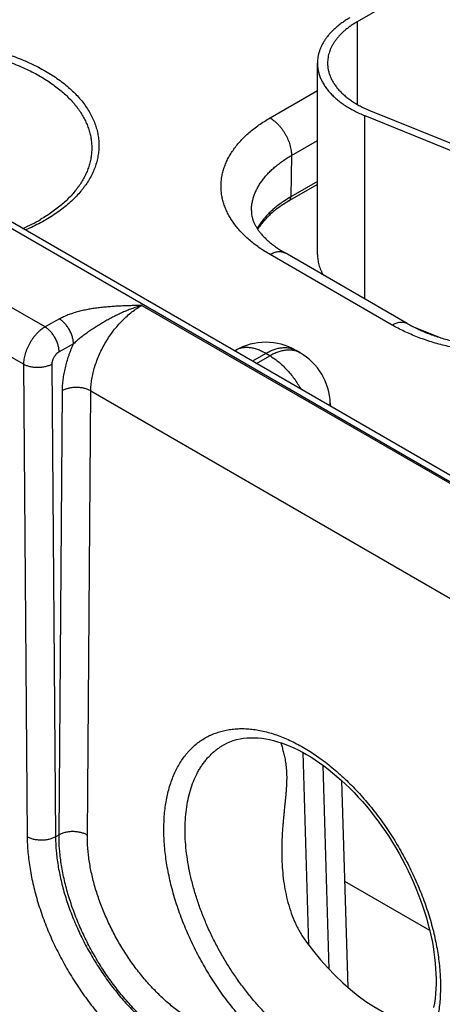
# Model space of a CAD drawing. Header units: inches. Extents: x 0 to 34, y 0 to 22.
# Tile 43 of 78: x 24.145 to 24.564, y 15.627 to 16.602. Entities that reach past the tile are written whole.
import ezdxf

# ---------------------------------------------------------------- set-up
doc = ezdxf.new("R2010")
doc.units = ezdxf.units.IN
doc.header["$LTSCALE"] = 1.87
doc.header["$MEASUREMENT"] = 0
doc.layers.get('0').update_dxf_attribs({"linetype": 'CONTINUOUS'})

msp = doc.modelspace()

# ---------------------------------------------------------------- linework, layer by layer
at = {"color": 7, "linetype": 'CONTINUOUS'}
for p, q in [((22.19829, 17.52121), (24.79352, 16.02276)), ((22.18878, 17.52027), (24.78401, 16.02181)), ((24.80888, 16.78998), (24.47937, 16.59972)), ((24.47937, 16.59972), (24.47937, 16.51808)), ((24.44008, 16.36947), (24.44008, 16.55889)), ((24.39308, 16.50462), (24.44008, 16.53176)), ((24.49273, 16.5116), (24.60003, 16.46822)), ((24.48699, 16.32539), (24.48699, 16.50687)), ((24.48699, 16.50687), (24.59429, 16.46349)), ((24.41429, 16.46746), (24.44008, 16.48235)), ((24.41429, 16.46746), (24.41367, 16.42648)), ((24.44008, 16.44173), (24.41367, 16.42648)), ((24.44008, 16.43881), (24.4118, 16.42248)), ((24.17032, 16.29772), (23.99399, 16.39953)), ((24.14899, 16.26083), (23.9729, 16.36251)), ((24.514, 16.29965), (24.39308, 16.36946)), ((24.529, 16.30113), (24.40808, 16.37095)), ((24.26617, 16.31905), (24.68855, 16.07517)), ((24.18454, 16.30564), (24.17032, 16.29772)), ((24.5337, 16.29856), (24.56239, 16.28696)), ((24.19843, 16.28101), (24.18422, 16.27308)), ((24.35886, 16.27457), (24.35813, 16.27415)), ((24.4228, 16.27229), (24.41886, 16.27457)), ((24.38886, 16.27159), (24.3757, 16.264)), ((24.37964, 16.26173), (24.39279, 16.26932)), ((24.39279, 16.26932), (24.38886, 16.27159)), ((24.14899, 16.26083), (24.1526, 15.7931)), ((24.17703, 16.26084), (24.18064, 15.7931)), ((24.18416, 15.79513), (24.18752, 16.23474)), ((24.21219, 15.79485), (24.21556, 16.23446)), ((24.21556, 16.23446), (24.62538, 15.99783)), ((24.45277, 16.22215), (24.45285, 16.21946)), ((24.42545, 15.87675), (24.43121, 15.68615)), ((24.44527, 15.86417), (24.45137, 15.66223)), ((24.46405, 15.84884), (24.47024, 15.64411)), ((24.18064, 15.7931), (24.18416, 15.79513)), ((24.55128, 15.70042), (24.46707, 15.74904))]:
    msp.add_line(p, q, dxfattribs=at)
for points in [[(24.34797, 15.88456), (24.35029, 15.88576), (24.35345, 15.88716), (24.35669, 15.88834), (24.36, 15.88932), (24.36339, 15.89009), (24.36686, 15.89066), (24.37038, 15.89103), (24.37397, 15.89121), (24.37761, 15.8912), (24.3813, 15.891), (24.38504, 15.89062), (24.38884, 15.89006), (24.3927, 15.88931), (24.39661, 15.88839), (24.40057, 15.88729), (24.40457, 15.886), (24.40862, 15.88454), (24.41271, 15.8829), (24.41683, 15.88108), (24.42099, 15.87908), (24.42517, 15.87691), (24.42923, 15.87464)], [(24.42923, 15.87464), (24.4334, 15.87215), (24.43774, 15.86939), (24.44209, 15.86645), (24.44643, 15.86334), (24.45077, 15.86005), (24.4551, 15.85659), (24.45941, 15.85296), (24.46369, 15.84917), (24.46795, 15.84523), (24.47216, 15.84113), (24.47634, 15.83688), (24.48046, 15.83249), (24.48453, 15.82797), (24.48853, 15.82331), (24.49247, 15.81852), (24.49634, 15.81362), (24.50012, 15.80861), (24.50382, 15.80349), (24.50743, 15.79827), (24.51095, 15.79296), (24.51437, 15.78756), (24.51769, 15.78208), (24.52089, 15.77654), (24.52399, 15.77093), (24.52697, 15.76526), (24.52982, 15.75955), (24.53255, 15.7538), (24.53515, 15.74802), (24.53763, 15.74221), (24.53996, 15.73639), (24.54217, 15.73055), (24.54423, 15.72471), (24.54614, 15.71888), (24.54792, 15.71307), (24.54954, 15.70729), (24.55102, 15.70154), (24.55234, 15.69583), (24.55352, 15.69017), (24.55454, 15.68457), (24.55542, 15.67903), (24.55614, 15.67356), (24.55671, 15.66816), (24.55712, 15.66285), (24.55739, 15.65763), (24.55751, 15.6525), (24.55748, 15.64748), (24.55729, 15.64257), (24.55697, 15.63777), (24.5565, 15.63311), (24.55588, 15.62857), (24.55513, 15.62416)]]:
    msp.add_lwpolyline(points, dxfattribs=at)
for centre, radius, start, end in [((24.47529, 16.3197), 0.12329, 119.98732, 123.37614), ((24.38886, 16.22261), 0.06, 59.99835, 120.0016), ((24.39279, 16.22033), 0.06, 1.73192, 59.9984), ((24.43269, 16.22154), 0.02009, 354.34594, 1.7241)]:
    msp.add_arc(centre, radius, start, end, dxfattribs=at)
msp.add_ellipse((24.49881, 15.76538), major_axis=(-0.09085, 0.15208), ratio=0.567168, start_param=1.74117, end_param=2.748436, dxfattribs=at)
for points, knots in [([(24.4723, 16.6038), (24.47104, 16.60308), (24.46859, 16.60159), (24.46506, 16.59923), (24.46174, 16.59678), (24.45863, 16.59423), (24.45573, 16.5916), (24.45307, 16.58888), (24.45064, 16.5861), (24.44844, 16.58325), (24.44649, 16.58034), (24.4448, 16.57737), (24.44335, 16.57436), (24.44216, 16.57132), (24.44123, 16.56824), (24.44057, 16.56514), (24.44017, 16.56202), (24.44008, 16.55993), (24.44008, 16.55889)], [0, 0, 0, 0, 0.075234, 0.14856, 0.219957, 0.28942, 0.356963, 0.422622, 0.486452, 0.548535, 0.608975, 0.667902, 0.725471, 0.781862, 0.83728, 0.891946, 0.946102, 1, 1, 1, 1]), ([(24.47937, 16.59972), (24.47823, 16.59906), (24.476, 16.59771), (24.47279, 16.59557), (24.46977, 16.59333), (24.46694, 16.59102), (24.46431, 16.58862), (24.46189, 16.58616), (24.45968, 16.58362), (24.45768, 16.58103), (24.45591, 16.57839), (24.45437, 16.57569), (24.45305, 16.57296), (24.45197, 16.57019), (24.45113, 16.56739), (24.45053, 16.56457), (24.45016, 16.56173), (24.45008, 16.55984), (24.45008, 16.55889)], [0, 0, 0, 0, 0.075234, 0.14856, 0.219957, 0.28942, 0.356963, 0.422622, 0.486452, 0.548535, 0.608975, 0.667902, 0.725471, 0.781862, 0.83728, 0.891946, 0.946102, 1, 1, 1, 1]), ([(23.8984, 16.53959), (23.90036, 16.5411), (23.90441, 16.54407), (23.91081, 16.54826), (23.91758, 16.55225), (23.92471, 16.55602), (23.93218, 16.55957), (23.93997, 16.56288), (23.94806, 16.56594), (23.95641, 16.56875), (23.96502, 16.5713), (23.97385, 16.57358), (23.98288, 16.57558), (23.99208, 16.5773), (24.00142, 16.57873), (24.01089, 16.57988), (24.02045, 16.58073), (24.03007, 16.58128), (24.03973, 16.58153), (24.0494, 16.58149), (24.05906, 16.58114), (24.06866, 16.5805), (24.0782, 16.57956), (24.08763, 16.57833), (24.09693, 16.57681), (24.10609, 16.575), (24.11506, 16.57292), (24.12382, 16.57055), (24.13235, 16.56793), (24.14063, 16.56504), (24.14863, 16.5619), (24.15632, 16.55851), (24.16369, 16.5549), (24.16844, 16.55231), (24.17075, 16.55097)], [0, 0, 0, 0, 0.025974, 0.052711, 0.0802, 0.108424, 0.137356, 0.166966, 0.197217, 0.228068, 0.259473, 0.291382, 0.323742, 0.356497, 0.38959, 0.422959, 0.456543, 0.490279, 0.524101, 0.557947, 0.59175, 0.625446, 0.658971, 0.692263, 0.72526, 0.757901, 0.79013, 0.821892, 0.853134, 0.883807, 0.913868, 0.943276, 0.971997, 1, 1, 1, 1]), ([(23.90523, 16.53564), (23.90712, 16.53708), (23.91105, 16.53988), (23.91723, 16.54385), (23.92376, 16.54761), (23.93063, 16.55118), (23.93782, 16.55452), (23.9453, 16.55764), (23.95306, 16.56053), (23.96108, 16.56317), (23.96933, 16.56557), (23.97779, 16.5677), (23.98643, 16.56958), (23.99523, 16.57118), (24.00417, 16.57252), (24.01322, 16.57358), (24.02235, 16.57435), (24.03154, 16.57485), (24.04077, 16.57506), (24.05, 16.57499), (24.05921, 16.57464), (24.06838, 16.574), (24.07747, 16.57309), (24.08647, 16.57189), (24.09534, 16.57042), (24.10407, 16.56868), (24.11262, 16.56668), (24.12098, 16.56442), (24.12912, 16.5619), (24.13701, 16.55913), (24.14464, 16.55613), (24.15198, 16.5529), (24.15901, 16.54944), (24.16354, 16.54697), (24.16575, 16.54569)], [0, 0, 0, 0, 0.0261, 0.052955, 0.080555, 0.108878, 0.1379, 0.167589, 0.197907, 0.228813, 0.260261, 0.292202, 0.324583, 0.357348, 0.390441, 0.4238, 0.457366, 0.491074, 0.524863, 0.558667, 0.592424, 0.62607, 0.659541, 0.692776, 0.725714, 0.758297, 0.790467, 0.82217, 0.853356, 0.883977, 0.913988, 0.943352, 0.972032, 1, 1, 1, 1]), ([(24.44008, 16.55889), (24.44008, 16.55826), (24.44012, 16.55699), (24.44026, 16.55508), (24.44051, 16.55318), (24.44098, 16.55064), (24.44181, 16.54748), (24.44319, 16.54374), (24.44496, 16.54006), (24.44711, 16.53645), (24.44963, 16.53292), (24.45251, 16.52949), (24.45573, 16.52616), (24.4593, 16.52296), (24.4632, 16.51988), (24.4674, 16.51695), (24.4719, 16.51416), (24.47668, 16.51154), (24.48173, 16.50908), (24.48521, 16.50759), (24.48699, 16.50687)], [0, 0, 0, 0, 0.025681, 0.051408, 0.077226, 0.103182, 0.155659, 0.209187, 0.264062, 0.320539, 0.378832, 0.43911, 0.501498, 0.566082, 0.632907, 0.701986, 0.773297, 0.84679, 0.92239, 1, 1, 1, 1]), ([(24.45008, 16.55889), (24.45008, 16.55774), (24.4502, 16.55542), (24.45075, 16.55195), (24.45165, 16.54852), (24.45291, 16.54512), (24.45452, 16.54177), (24.45647, 16.53849), (24.45876, 16.53528), (24.46138, 16.53216), (24.46431, 16.52914), (24.46756, 16.52622), (24.47109, 16.52343), (24.47492, 16.52076), (24.47901, 16.51823), (24.48336, 16.51584), (24.48794, 16.51361), (24.49111, 16.51225), (24.49273, 16.5116)], [0, 0, 0, 0, 0.051392, 0.103151, 0.15563, 0.20916, 0.264037, 0.320516, 0.378811, 0.43909, 0.501481, 0.566067, 0.632895, 0.701976, 0.773289, 0.846785, 0.922387, 1, 1, 1, 1]), ([(24.17075, 16.55097), (24.173, 16.54967), (24.17738, 16.54701), (24.18365, 16.54276), (24.18953, 16.53832), (24.19498, 16.5337), (24.2, 16.52892), (24.20457, 16.52399), (24.20867, 16.51893), (24.2123, 16.51374), (24.21545, 16.50845), (24.2181, 16.50306), (24.22024, 16.4976), (24.22188, 16.49208), (24.223, 16.48652), (24.2236, 16.48092), (24.22368, 16.47532), (24.22323, 16.46972), (24.22227, 16.46414), (24.22079, 16.4586), (24.2188, 16.45312), (24.2163, 16.44771), (24.21331, 16.44239), (24.21042, 16.43807), (24.20789, 16.43468), (24.20515, 16.43127), (24.20143, 16.4271), (24.19655, 16.42227), (24.19122, 16.4176), (24.18548, 16.41311), (24.17932, 16.4088), (24.17278, 16.40469), (24.16586, 16.40078), (24.15859, 16.3971), (24.15359, 16.39482), (24.15103, 16.39372)], [0, 0, 0, 0, 0.036763, 0.072506, 0.107217, 0.140896, 0.173555, 0.20522, 0.23593, 0.265741, 0.294725, 0.322968, 0.350573, 0.37766, 0.404359, 0.430811, 0.457165, 0.483571, 0.51018, 0.537134, 0.56457, 0.592608, 0.621356, 0.650908, 0.666012, 0.681344, 0.712714, 0.745068, 0.778436, 0.812834, 0.848264, 0.88472, 0.922182, 0.960621, 1, 1, 1, 1]), ([(24.16575, 16.54569), (24.16773, 16.54455), (24.1716, 16.54221), (24.17716, 16.53849), (24.1824, 16.53461), (24.18731, 16.5306), (24.19187, 16.52644), (24.19608, 16.52217), (24.1993, 16.51848), (24.20168, 16.51548), (24.2039, 16.51249), (24.20644, 16.50869), (24.20912, 16.50401), (24.2114, 16.49927), (24.21327, 16.49446), (24.21474, 16.48961), (24.21578, 16.48472), (24.21641, 16.4798), (24.21662, 16.47487), (24.21641, 16.46994), (24.21578, 16.46503), (24.21473, 16.46014), (24.21327, 16.45528), (24.2114, 16.45048), (24.20912, 16.44573), (24.20644, 16.44106), (24.20389, 16.43726), (24.20167, 16.43427), (24.19929, 16.43127), (24.19607, 16.42758), (24.19186, 16.4233), (24.1873, 16.41915), (24.18239, 16.41513), (24.17715, 16.41126), (24.17159, 16.40754), (24.16772, 16.4052), (24.16574, 16.40406)], [0, 0, 0, 0, 0.037616, 0.074278, 0.109976, 0.144706, 0.178477, 0.211305, 0.24322, 0.258848, 0.274264, 0.304483, 0.333945, 0.362729, 0.390923, 0.418631, 0.445963, 0.473041, 0.499989, 0.526937, 0.554015, 0.581348, 0.609057, 0.637252, 0.666037, 0.695501, 0.725721, 0.741138, 0.756767, 0.788683, 0.821513, 0.855286, 0.890019, 0.925718, 0.962382, 1, 1, 1, 1]), ([(24.39308, 16.36946), (24.39119, 16.37055), (24.3875, 16.37279), (24.38219, 16.37634), (24.37719, 16.38003), (24.3725, 16.38387), (24.36815, 16.38783), (24.36414, 16.39191), (24.36048, 16.3961), (24.35718, 16.4004), (24.35425, 16.40478), (24.35169, 16.40924), (24.34951, 16.41376), (24.34773, 16.41835), (24.34633, 16.42298), (24.34533, 16.42765), (24.34473, 16.43234), (24.34453, 16.43704), (24.34473, 16.44175), (24.34533, 16.44644), (24.34633, 16.4511), (24.34773, 16.45574), (24.34951, 16.46032), (24.35169, 16.46485), (24.35425, 16.46931), (24.35718, 16.47369), (24.36048, 16.47798), (24.36414, 16.48217), (24.36815, 16.48625), (24.3725, 16.49022), (24.37719, 16.49405), (24.38219, 16.49775), (24.3875, 16.5013), (24.39119, 16.50353), (24.39308, 16.50462)], [0, 0, 0, 0, 0.037617, 0.07428, 0.109978, 0.14471, 0.178482, 0.211311, 0.243226, 0.274268, 0.304487, 0.333951, 0.362735, 0.390931, 0.41864, 0.445973, 0.473051, 0.5, 0.526949, 0.554027, 0.58136, 0.609069, 0.637265, 0.666049, 0.695513, 0.725732, 0.756774, 0.788689, 0.821518, 0.85529, 0.890022, 0.92572, 0.962383, 1, 1, 1, 1]), ([(24.39308, 16.50462), (24.3938, 16.50421), (24.39523, 16.5033), (24.39731, 16.50173), (24.39935, 16.49995), (24.40132, 16.49798), (24.40322, 16.49584), (24.40501, 16.49354), (24.40669, 16.49111), (24.40824, 16.48858), (24.40963, 16.48596), (24.41087, 16.48328), (24.41193, 16.48057), (24.41281, 16.47786), (24.41349, 16.47517), (24.41397, 16.47253), (24.41425, 16.46996), (24.4143, 16.46828), (24.41429, 16.46746)], [0, 0, 0, 0, 0.055934, 0.1144, 0.175151, 0.237883, 0.302243, 0.367845, 0.434277, 0.501107, 0.567898, 0.634214, 0.699626, 0.763726, 0.826132, 0.886499, 0.944534, 1, 1, 1, 1]), ([(24.3746, 16.41309), (24.37463, 16.41435), (24.37479, 16.41688), (24.37535, 16.42065), (24.37622, 16.42441), (24.37741, 16.42814), (24.37891, 16.43183), (24.38071, 16.43547), (24.38282, 16.43905), (24.38522, 16.44257), (24.38791, 16.44602), (24.39089, 16.44939), (24.39415, 16.45267), (24.39767, 16.45586), (24.40146, 16.45894), (24.40551, 16.46192), (24.40979, 16.46477), (24.41277, 16.46658), (24.41429, 16.46746)], [0, 0, 0, 0, 0.053818, 0.107949, 0.162634, 0.218103, 0.274568, 0.332222, 0.391235, 0.451754, 0.5139, 0.577773, 0.643448, 0.710977, 0.780392, 0.851708, 0.924918, 1, 1, 1, 1]), ([(24.40746, 16.42265), (24.40597, 16.42167), (24.40307, 16.41966), (24.39893, 16.41647), (24.39508, 16.41317), (24.39151, 16.40976), (24.38826, 16.40625), (24.38531, 16.40265), (24.38268, 16.39897), (24.38112, 16.39643), (24.3804, 16.39515)], [0, 0, 0, 0, 0.137805, 0.271832, 0.402087, 0.528617, 0.651511, 0.770906, 0.88699, 1, 1, 1, 1]), ([(24.4118, 16.42248), (24.41007, 16.42148), (24.40671, 16.41944), (24.40193, 16.41619), (24.39748, 16.4128), (24.3934, 16.40931), (24.38969, 16.40572), (24.38635, 16.40206), (24.38341, 16.39833), (24.38167, 16.39576), (24.38087, 16.39447)], [0, 0, 0, 0, 0.142193, 0.279584, 0.41205, 0.539514, 0.661957, 0.779423, 0.892034, 1, 1, 1, 1]), ([(24.4118, 16.42248), (24.41194, 16.42257), (24.41222, 16.42276), (24.41259, 16.42312), (24.41291, 16.42354), (24.41318, 16.42403), (24.41339, 16.42457), (24.41354, 16.42517), (24.41364, 16.42581), (24.41366, 16.42625), (24.41367, 16.42648)], [0, 0, 0, 0, 0.108527, 0.219013, 0.333245, 0.452714, 0.578548, 0.711496, 0.851951, 1, 1, 1, 1]), ([(24.3746, 16.41309), (24.37459, 16.41236), (24.37461, 16.41126), (24.37474, 16.40979), (24.37494, 16.40829), (24.37532, 16.40636), (24.37588, 16.40442), (24.37644, 16.40283), (24.37711, 16.40115), (24.37813, 16.39898), (24.37962, 16.39633), (24.38144, 16.39359), (24.38358, 16.39078), (24.38607, 16.38792), (24.3889, 16.38502), (24.39208, 16.38213), (24.3956, 16.37924), (24.39945, 16.37639), (24.40363, 16.3736), (24.40657, 16.37182), (24.40808, 16.37095)], [0, 0, 0, 0, 0.038951, 0.058652, 0.078609, 0.119768, 0.163251, 0.186083, 0.209742, 0.259785, 0.31382, 0.372152, 0.434971, 0.502371, 0.574364, 0.6509, 0.73188, 0.817168, 0.906602, 1, 1, 1, 1]), ([(24.14833, 16.39528), (24.15135, 16.39661), (24.15724, 16.39938), (24.16297, 16.40246), (24.16574, 16.40406)], [0, 0, 0, 0, 0.508887, 1, 1, 1, 1]), ([(24.39308, 16.36946), (24.39376, 16.36985), (24.39511, 16.37056), (24.39717, 16.3714), (24.39919, 16.37199), (24.40116, 16.37232), (24.40276, 16.37238), (24.40398, 16.37229), (24.40486, 16.37215), (24.40572, 16.37195), (24.40654, 16.37168), (24.40733, 16.37135), (24.40784, 16.37109), (24.40808, 16.37095)], [0, 0, 0, 0, 0.148569, 0.289427, 0.422615, 0.548501, 0.667827, 0.72541, 0.781814, 0.837244, 0.891923, 0.946091, 1, 1, 1, 1]), ([(24.44008, 16.36947), (24.44008, 16.36861), (24.44014, 16.36687), (24.44042, 16.36428), (24.44088, 16.3617), (24.44152, 16.35913), (24.44234, 16.35658), (24.44334, 16.35405), (24.44452, 16.35154), (24.44542, 16.34991), (24.4459, 16.3491)], [0, 0, 0, 0, 0.12098, 0.242361, 0.364539, 0.487895, 0.612793, 0.739573, 0.868547, 1, 1, 1, 1]), ([(24.26617, 16.31905), (24.26436, 16.31901), (24.26074, 16.31893), (24.25532, 16.31879), (24.2499, 16.31862), (24.24448, 16.3184), (24.23908, 16.3181), (24.23369, 16.31773), (24.22832, 16.31724), (24.22388, 16.31674), (24.22035, 16.31627), (24.21772, 16.31588), (24.21511, 16.31545), (24.21252, 16.31499), (24.20995, 16.31448), (24.20658, 16.31374), (24.20245, 16.31271), (24.19763, 16.31127), (24.19376, 16.3099), (24.19078, 16.30869), (24.18862, 16.30773), (24.18655, 16.30673), (24.1852, 16.30601), (24.18454, 16.30564)], [0, 0, 0, 0, 0.065012, 0.130014, 0.194993, 0.259926, 0.32478, 0.389504, 0.454027, 0.518257, 0.550226, 0.582073, 0.613778, 0.645318, 0.67667, 0.707808, 0.769315, 0.829584, 0.888328, 0.917035, 0.945243, 0.972911, 1, 1, 1, 1]), ([(24.26617, 16.31905), (24.26312, 16.31818), (24.25858, 16.31671), (24.2526, 16.31444), (24.24812, 16.31258), (24.24367, 16.31057), (24.23925, 16.30842), (24.23486, 16.30615), (24.23052, 16.30376), (24.22623, 16.30127), (24.22199, 16.29867), (24.21781, 16.29598), (24.21438, 16.29366), (24.21167, 16.29176), (24.20901, 16.28983), (24.2064, 16.28784), (24.20385, 16.28579), (24.20199, 16.28424), (24.20018, 16.28265), (24.19901, 16.28156), (24.19843, 16.28101)], [0, 0, 0, 0, 0.121355, 0.182864, 0.244854, 0.307266, 0.370038, 0.433101, 0.496388, 0.55983, 0.623357, 0.686893, 0.750351, 0.782016, 0.813612, 0.876499, 0.907729, 0.938758, 0.969537, 1, 1, 1, 1]), ([(24.21556, 16.23446), (24.21557, 16.23637), (24.21578, 16.24027), (24.21655, 16.2462), (24.21779, 16.25228), (24.21949, 16.25845), (24.22163, 16.26465), (24.22419, 16.27082), (24.22715, 16.27691), (24.23048, 16.28286), (24.23415, 16.2886), (24.23812, 16.2941), (24.24236, 16.29929), (24.24682, 16.30412), (24.25146, 16.30856), (24.25625, 16.31256), (24.26112, 16.31607), (24.26448, 16.31812), (24.26617, 16.31905)], [0, 0, 0, 0, 0.055899, 0.114223, 0.174747, 0.237188, 0.301221, 0.366485, 0.432594, 0.499145, 0.565724, 0.631921, 0.697331, 0.761564, 0.824255, 0.885075, 0.943735, 1, 1, 1, 1]), ([(24.19843, 16.28101), (24.19843, 16.28156), (24.19839, 16.28268), (24.19818, 16.28438), (24.19785, 16.28613), (24.19739, 16.28791), (24.19681, 16.2897), (24.19611, 16.29149), (24.1953, 16.29326), (24.19438, 16.295), (24.19337, 16.29667), (24.19228, 16.29828), (24.19111, 16.2998), (24.18988, 16.30122), (24.1886, 16.30253), (24.18728, 16.30371), (24.18594, 16.30475), (24.18501, 16.30537), (24.18454, 16.30564)], [0, 0, 0, 0, 0.055931, 0.1144, 0.175155, 0.237889, 0.302248, 0.367844, 0.434267, 0.501087, 0.56787, 0.634179, 0.69959, 0.763693, 0.826107, 0.886487, 0.944531, 1, 1, 1, 1]), ([(24.17032, 16.29772), (24.16997, 16.29751), (24.16926, 16.29709), (24.16784, 16.29616), (24.16609, 16.29486), (24.16406, 16.2931), (24.16208, 16.29115), (24.16018, 16.28903), (24.15838, 16.28675), (24.1567, 16.28435), (24.15515, 16.28183), (24.15374, 16.27924), (24.1525, 16.27658), (24.15143, 16.27389), (24.15054, 16.2712), (24.14984, 16.26853), (24.14934, 16.2659), (24.14909, 16.26374), (24.149, 16.26206), (24.14899, 16.26124), (24.14899, 16.26083)], [0, 0, 0, 0, 0.027687, 0.056023, 0.114526, 0.175278, 0.23798, 0.302288, 0.367821, 0.434173, 0.500922, 0.56764, 0.633896, 0.69927, 0.76336, 0.825791, 0.886224, 0.944367, 0.972511, 1, 1, 1, 1]), ([(24.18422, 16.27308), (24.18422, 16.27363), (24.18417, 16.27475), (24.18397, 16.27645), (24.18364, 16.2782), (24.18318, 16.27998), (24.18259, 16.28178), (24.18189, 16.28357), (24.18108, 16.28534), (24.18017, 16.28707), (24.17916, 16.28875), (24.17807, 16.29036), (24.1769, 16.29188), (24.17567, 16.2933), (24.17439, 16.2946), (24.17307, 16.29579), (24.17172, 16.29683), (24.17079, 16.29744), (24.17033, 16.29772)], [0, 0, 0, 0, 0.055931, 0.1144, 0.175156, 0.237889, 0.302248, 0.367845, 0.434267, 0.501087, 0.56787, 0.634179, 0.69959, 0.763693, 0.826108, 0.886487, 0.944531, 1, 1, 1, 1]), ([(24.514, 16.29965), (24.51467, 16.30004), (24.51602, 16.30074), (24.51808, 16.30159), (24.52011, 16.30218), (24.52208, 16.30251), (24.52367, 16.30256), (24.5249, 16.30247), (24.52578, 16.30234), (24.52663, 16.30214), (24.52746, 16.30187), (24.52825, 16.30154), (24.52875, 16.30127), (24.529, 16.30113)], [0, 0, 0, 0, 0.148569, 0.289427, 0.422615, 0.548501, 0.667827, 0.72541, 0.781814, 0.837244, 0.891923, 0.946091, 1, 1, 1, 1]), ([(24.74809, 16.29965), (24.74615, 16.29853), (24.74218, 16.29635), (24.73603, 16.29329), (24.72962, 16.2904), (24.72298, 16.2877), (24.71611, 16.2852), (24.70905, 16.28289), (24.70179, 16.28078), (24.69436, 16.27888), (24.68679, 16.2772), (24.67907, 16.27573), (24.67125, 16.27448), (24.66332, 16.27345), (24.65532, 16.27265), (24.64456, 16.27188), (24.63104, 16.2715), (24.61752, 16.27188), (24.60676, 16.27265), (24.59876, 16.27345), (24.59084, 16.27448), (24.58301, 16.27573), (24.5753, 16.2772), (24.56772, 16.27888), (24.56029, 16.28078), (24.55304, 16.28289), (24.54597, 16.2852), (24.53911, 16.2877), (24.53246, 16.2904), (24.52606, 16.29329), (24.51991, 16.29635), (24.51593, 16.29853), (24.514, 16.29965)], [0, 0, 0, 0, 0.027597, 0.055844, 0.084717, 0.114188, 0.144225, 0.174793, 0.205853, 0.237364, 0.269281, 0.301559, 0.334149, 0.367002, 0.400067, 0.433291, 0.5, 0.566709, 0.599933, 0.632998, 0.665851, 0.698441, 0.730719, 0.762636, 0.794147, 0.825207, 0.855775, 0.885812, 0.915283, 0.944156, 0.972403, 1, 1, 1, 1]), ([(24.529, 16.30113), (24.5306, 16.30021), (24.5339, 16.2984), (24.53904, 16.29584), (24.54446, 16.29341), (24.55013, 16.29112), (24.55604, 16.28897), (24.56216, 16.28698), (24.56849, 16.28515), (24.57499, 16.2835), (24.58164, 16.28203), (24.58844, 16.28074), (24.59536, 16.27965), (24.60238, 16.27874), (24.60947, 16.27804), (24.61903, 16.27736), (24.63104, 16.27702), (24.64305, 16.27736), (24.65261, 16.27804), (24.65971, 16.27874), (24.66672, 16.27965), (24.67364, 16.28074), (24.68044, 16.28203), (24.6871, 16.2835), (24.6936, 16.28515), (24.69992, 16.28698), (24.70604, 16.28897), (24.71195, 16.29112), (24.71762, 16.29341), (24.72304, 16.29584), (24.72819, 16.2984), (24.73149, 16.30021), (24.73309, 16.30113)], [0, 0, 0, 0, 0.026154, 0.053279, 0.081317, 0.110207, 0.139886, 0.170291, 0.20136, 0.233027, 0.265227, 0.297895, 0.330965, 0.36437, 0.398044, 0.431919, 0.5, 0.568081, 0.601956, 0.63563, 0.669035, 0.702105, 0.734773, 0.766973, 0.79864, 0.829709, 0.860114, 0.889793, 0.918683, 0.946721, 0.973846, 1, 1, 1, 1]), ([(24.18752, 16.23474), (24.18754, 16.23656), (24.18769, 16.24025), (24.18824, 16.24585), (24.18913, 16.25157), (24.19035, 16.2574), (24.1919, 16.26328), (24.19345, 16.2682), (24.19484, 16.27214), (24.19596, 16.27511), (24.19716, 16.27807), (24.198, 16.28003), (24.19843, 16.28101)], [0, 0, 0, 0, 0.113799, 0.231376, 0.3525, 0.476886, 0.604208, 0.7341, 0.799891, 0.866174, 0.932896, 1, 1, 1, 1]), ([(24.38886, 16.27159), (24.3875, 16.27238), (24.38545, 16.27345), (24.38266, 16.27467), (24.37996, 16.27569), (24.37726, 16.27647), (24.37459, 16.277), (24.37264, 16.27726), (24.37073, 16.27739), (24.36887, 16.27738), (24.36705, 16.27724), (24.36529, 16.27697), (24.36358, 16.27657), (24.36194, 16.27604), (24.36036, 16.27538), (24.35935, 16.27485), (24.35886, 16.27457)], [0, 0, 0, 0, 0.148542, 0.219948, 0.28942, 0.422584, 0.486421, 0.548509, 0.608954, 0.667885, 0.725458, 0.781853, 0.837273, 0.891942, 0.9461, 1, 1, 1, 1]), ([(24.38886, 16.27159), (24.39021, 16.27238), (24.39227, 16.27345), (24.39506, 16.27467), (24.39776, 16.27569), (24.40045, 16.27647), (24.40313, 16.277), (24.40508, 16.27726), (24.40698, 16.27739), (24.40885, 16.27738), (24.41066, 16.27724), (24.41242, 16.27697), (24.41413, 16.27657), (24.41578, 16.27604), (24.41736, 16.27538), (24.41837, 16.27485), (24.41886, 16.27457)], [0, 0, 0, 0, 0.148542, 0.219948, 0.28942, 0.422584, 0.486421, 0.548509, 0.608954, 0.667885, 0.725458, 0.781853, 0.837273, 0.891942, 0.9461, 1, 1, 1, 1]), ([(24.39279, 16.26932), (24.39415, 16.2701), (24.3962, 16.27118), (24.39899, 16.27239), (24.40169, 16.27341), (24.40439, 16.2742), (24.40707, 16.27473), (24.40901, 16.27499), (24.41092, 16.27511), (24.41278, 16.27511), (24.4146, 16.27497), (24.41636, 16.2747), (24.41807, 16.2743), (24.41971, 16.27377), (24.4213, 16.2731), (24.4223, 16.27258), (24.4228, 16.27229)], [0, 0, 0, 0, 0.148542, 0.219948, 0.28942, 0.422584, 0.486421, 0.548509, 0.608954, 0.667885, 0.725458, 0.781853, 0.837273, 0.891942, 0.9461, 1, 1, 1, 1]), ([(24.18422, 16.27308), (24.18398, 16.27295), (24.18349, 16.27265), (24.18254, 16.27196), (24.18164, 16.27113), (24.1808, 16.27021), (24.18019, 16.26946), (24.17963, 16.26866), (24.1791, 16.26782), (24.17863, 16.26696), (24.17821, 16.26608), (24.17785, 16.26518), (24.17755, 16.26429), (24.17731, 16.2634), (24.17717, 16.26266), (24.17709, 16.26208), (24.17705, 16.26166), (24.17703, 16.26124), (24.17702, 16.26097), (24.17703, 16.26084)], [0, 0, 0, 0, 0.056258, 0.114959, 0.238601, 0.302972, 0.368527, 0.43487, 0.501581, 0.568235, 0.634406, 0.699684, 0.763676, 0.826005, 0.886345, 0.915683, 0.944419, 0.972534, 1, 1, 1, 1]), ([(24.39279, 16.26932), (24.39426, 16.26847), (24.39718, 16.26661), (24.40142, 16.26341), (24.40556, 16.25977), (24.40958, 16.25573), (24.41342, 16.25133), (24.41706, 16.24662), (24.42044, 16.24163), (24.42251, 16.23817), (24.4235, 16.23641)], [0, 0, 0, 0, 0.111529, 0.228192, 0.349474, 0.474739, 0.603255, 0.734216, 0.866762, 1, 1, 1, 1]), ([(24.17703, 16.26084), (24.17655, 16.26057), (24.17555, 16.26005), (24.17398, 16.25939), (24.1723, 16.25882), (24.17053, 16.25834), (24.1687, 16.25797), (24.16682, 16.25769), (24.1649, 16.25753), (24.16296, 16.25748), (24.16102, 16.25753), (24.15911, 16.25769), (24.15723, 16.25796), (24.15541, 16.25834), (24.15366, 16.25882), (24.152, 16.25939), (24.15044, 16.26005), (24.14946, 16.26056), (24.14899, 16.26083)], [0, 0, 0, 0, 0.056387, 0.115175, 0.17612, 0.238927, 0.30326, 0.36875, 0.435005, 0.501617, 0.568173, 0.634259, 0.699472, 0.763426, 0.825759, 0.886144, 0.9443, 1, 1, 1, 1]), ([(24.21556, 16.23446), (24.21509, 16.23473), (24.21411, 16.23524), (24.21255, 16.23591), (24.21089, 16.23649), (24.20914, 16.23698), (24.20732, 16.23736), (24.20544, 16.23765), (24.20353, 16.23783), (24.20159, 16.2379), (24.19966, 16.23787), (24.19774, 16.23773), (24.19585, 16.23748), (24.19402, 16.23713), (24.19225, 16.23668), (24.19058, 16.23613), (24.189, 16.2355), (24.188, 16.235), (24.18752, 16.23474)], [0, 0, 0, 0, 0.055795, 0.11408, 0.174617, 0.237111, 0.301226, 0.366589, 0.432804, 0.49946, 0.566134, 0.632405, 0.697861, 0.762102, 0.824755, 0.885479, 0.943975, 1, 1, 1, 1]), ([(24.42374, 15.56392), (24.42147, 15.56523), (24.41694, 15.56798), (24.41024, 15.57243), (24.40358, 15.57724), (24.39696, 15.5824), (24.39042, 15.58789), (24.38396, 15.59371), (24.3776, 15.59985), (24.36922, 15.60847), (24.35909, 15.61993), (24.34959, 15.6321), (24.34233, 15.64228), (24.33531, 15.65277), (24.32708, 15.66628), (24.31963, 15.68024), (24.31417, 15.69163), (24.31035, 15.70024), (24.3068, 15.7089), (24.30354, 15.71759), (24.30057, 15.7263), (24.2979, 15.73499), (24.29553, 15.74366), (24.29348, 15.75228), (24.29174, 15.76083), (24.29032, 15.76928), (24.28922, 15.77763), (24.28846, 15.78584), (24.28802, 15.7939), (24.28791, 15.80179), (24.28813, 15.80949), (24.28867, 15.81698), (24.28955, 15.82425), (24.29075, 15.83127), (24.29228, 15.83803), (24.29413, 15.84452), (24.29629, 15.85071), (24.29876, 15.8566), (24.30154, 15.86216), (24.30461, 15.86739), (24.30743, 15.87148), (24.30983, 15.87457), (24.3123, 15.8775), (24.31556, 15.88095), (24.31906, 15.8841), (24.32198, 15.88642), (24.32498, 15.88859), (24.32888, 15.89107), (24.33298, 15.89322), (24.33637, 15.89472), (24.33983, 15.89609), (24.3443, 15.89754), (24.34985, 15.89886), (24.35557, 15.89975), (24.36146, 15.90021), (24.3675, 15.90024), (24.37368, 15.89985), (24.37998, 15.89902), (24.38639, 15.89778), (24.39289, 15.89611), (24.39946, 15.89402), (24.4061, 15.89153), (24.41278, 15.88862), (24.41949, 15.88532), (24.42391, 15.88289), (24.42613, 15.88161)], [0, 0, 0, 0, 0.01604, 0.032455, 0.049231, 0.066353, 0.083803, 0.10156, 0.119603, 0.137908, 0.175195, 0.213211, 0.232423, 0.251729, 0.290501, 0.329283, 0.348603, 0.367834, 0.386945, 0.405908, 0.424692, 0.443272, 0.461621, 0.479711, 0.49752, 0.515026, 0.532208, 0.549047, 0.565527, 0.581634, 0.597357, 0.612689, 0.627624, 0.642162, 0.656304, 0.670058, 0.683437, 0.696454, 0.709132, 0.721498, 0.733583, 0.739532, 0.745425, 0.757062, 0.768541, 0.774238, 0.779913, 0.791226, 0.802533, 0.808203, 0.813892, 0.825348, 0.836953, 0.848753, 0.860791, 0.873105, 0.885725, 0.898681, 0.911993, 0.92568, 0.939753, 0.95422, 0.969084, 0.984346, 1, 1, 1, 1]), ([(24.43416, 15.58208), (24.43098, 15.58391), (24.42465, 15.58785), (24.41537, 15.59443), (24.40621, 15.60173), (24.3972, 15.60974), (24.3884, 15.61838), (24.37986, 15.62764), (24.37162, 15.63744), (24.36373, 15.64774), (24.35623, 15.65848), (24.34916, 15.6696), (24.34256, 15.68105), (24.33647, 15.69276), (24.33092, 15.70466), (24.32593, 15.71669), (24.32155, 15.72879), (24.31778, 15.74089), (24.31466, 15.75292), (24.3122, 15.76482), (24.3104, 15.77653), (24.30929, 15.78797), (24.30887, 15.79909), (24.30914, 15.80983), (24.3101, 15.82013), (24.31174, 15.82993), (24.31406, 15.83918), (24.31705, 15.84784), (24.32011, 15.85457), (24.32288, 15.8596), (24.32509, 15.86315), (24.32746, 15.86652), (24.32997, 15.8697), (24.33263, 15.87269), (24.33542, 15.87548), (24.33836, 15.87807), (24.34143, 15.88046), (24.34463, 15.88263), (24.34684, 15.88394), (24.34797, 15.88456)], [0, 0, 0, 0, 0.030632, 0.062318, 0.094992, 0.128574, 0.16297, 0.198076, 0.23378, 0.269962, 0.306495, 0.34325, 0.380095, 0.416896, 0.453521, 0.48984, 0.525724, 0.561052, 0.595708, 0.629586, 0.662586, 0.694625, 0.725631, 0.755551, 0.784347, 0.812006, 0.83854, 0.863986, 0.888413, 0.90028, 0.911932, 0.923389, 0.93467, 0.945797, 0.956793, 0.967685, 0.978498, 0.98926, 1, 1, 1, 1]), ([(24.40384, 15.88625), (24.40403, 15.88557), (24.40442, 15.88417), (24.40502, 15.88204), (24.40563, 15.87981), (24.40625, 15.87749), (24.40686, 15.87504), (24.40745, 15.87248), (24.408, 15.86978), (24.40849, 15.86692), (24.40892, 15.86392), (24.40925, 15.86075), (24.40948, 15.85741), (24.4096, 15.85393), (24.40961, 15.8503), (24.40951, 15.84654), (24.40931, 15.84268), (24.40904, 15.83874), (24.4087, 15.83472), (24.40831, 15.83065), (24.4079, 15.82653), (24.40748, 15.82238), (24.40705, 15.8182), (24.40664, 15.81399), (24.40624, 15.80976), (24.40576, 15.8041), (24.40525, 15.79699), (24.40483, 15.78842), (24.40466, 15.77983), (24.40473, 15.77409), (24.40482, 15.77123)], [0, 0, 0, 0, 0.018359, 0.037471, 0.057384, 0.078155, 0.09985, 0.122545, 0.146323, 0.171272, 0.197472, 0.224982, 0.253824, 0.283971, 0.315343, 0.347811, 0.381225, 0.415423, 0.450259, 0.485603, 0.521347, 0.557407, 0.593715, 0.630218, 0.666875, 0.703654, 0.777477, 0.851539, 0.925737, 1, 1, 1, 1]), ([(24.42613, 15.88161), (24.4284, 15.8803), (24.43293, 15.87755), (24.43963, 15.8731), (24.44629, 15.86829), (24.4529, 15.86314), (24.45944, 15.85764), (24.4659, 15.85182), (24.47227, 15.84569), (24.48065, 15.83706), (24.48871, 15.82794), (24.49643, 15.81836), (24.50207, 15.81091), (24.50753, 15.80325), (24.51456, 15.79277), (24.52114, 15.78195), (24.52726, 15.77087), (24.53161, 15.76243), (24.5357, 15.7539), (24.53952, 15.74529), (24.54306, 15.73663), (24.54633, 15.72794), (24.5493, 15.71923), (24.55197, 15.71054), (24.55434, 15.70187), (24.55639, 15.69325), (24.55813, 15.6847), (24.55955, 15.67625), (24.56064, 15.66791), (24.56141, 15.65969), (24.56185, 15.65163), (24.56196, 15.64374), (24.56174, 15.63604), (24.56119, 15.62855), (24.56031, 15.62129), (24.55911, 15.61426), (24.55758, 15.6075), (24.55574, 15.60102), (24.55358, 15.59482), (24.5511, 15.58894), (24.54833, 15.58337), (24.54525, 15.57814), (24.54243, 15.57405), (24.54003, 15.57097), (24.53757, 15.56803), (24.53431, 15.56458), (24.53081, 15.56143), (24.52788, 15.55912), (24.52489, 15.55694), (24.52098, 15.55446), (24.51606, 15.55189), (24.51091, 15.54973), (24.50556, 15.54799), (24.50002, 15.54667), (24.49429, 15.54578), (24.4884, 15.54532), (24.48236, 15.54529), (24.47618, 15.54568), (24.46988, 15.54651), (24.46348, 15.54775), (24.45698, 15.54942), (24.4504, 15.55151), (24.44377, 15.554), (24.43708, 15.55691), (24.43038, 15.56021), (24.42595, 15.56264), (24.42374, 15.56392)], [0, 0, 0, 0, 0.01604, 0.032454, 0.049231, 0.066353, 0.083803, 0.10156, 0.119602, 0.137907, 0.175194, 0.194127, 0.213214, 0.232426, 0.251732, 0.290503, 0.30991, 0.329289, 0.348609, 0.36784, 0.386951, 0.405913, 0.424698, 0.443278, 0.461626, 0.479716, 0.497526, 0.515032, 0.532213, 0.549052, 0.565532, 0.581639, 0.597362, 0.612693, 0.627629, 0.642166, 0.656308, 0.670063, 0.683441, 0.696458, 0.709137, 0.721502, 0.733587, 0.739536, 0.745429, 0.757066, 0.768545, 0.774241, 0.779917, 0.791229, 0.802537, 0.813893, 0.825349, 0.836954, 0.848754, 0.860792, 0.873105, 0.885726, 0.898682, 0.911994, 0.92568, 0.939753, 0.95422, 0.969084, 0.984346, 1, 1, 1, 1]), ([(24.21219, 15.79485), (24.21172, 15.79512), (24.21074, 15.79563), (24.20919, 15.7963), (24.20752, 15.79688), (24.20577, 15.79737), (24.20395, 15.79775), (24.20208, 15.79804), (24.20016, 15.79822), (24.19823, 15.79829), (24.19629, 15.79826), (24.19437, 15.79812), (24.19248, 15.79787), (24.19065, 15.79752), (24.18889, 15.79707), (24.18721, 15.79652), (24.18563, 15.79589), (24.18464, 15.79539), (24.18416, 15.79513)], [0, 0, 0, 0, 0.055795, 0.11408, 0.174617, 0.237111, 0.301226, 0.366589, 0.432804, 0.49946, 0.566134, 0.632405, 0.697861, 0.762102, 0.824755, 0.885479, 0.943975, 1, 1, 1, 1]), ([(24.1526, 15.7931), (24.15262, 15.79054), (24.15277, 15.78536), (24.15332, 15.77753), (24.15419, 15.76954), (24.15538, 15.76142), (24.15688, 15.75319), (24.1587, 15.74487), (24.16082, 15.73649), (24.16325, 15.72805), (24.16598, 15.71958), (24.169, 15.7111), (24.1723, 15.70263), (24.17708, 15.69135), (24.18238, 15.68022), (24.18817, 15.66928), (24.19275, 15.66116), (24.19757, 15.65319), (24.20426, 15.64277), (24.21136, 15.63267), (24.21885, 15.62295), (24.22461, 15.61591), (24.23052, 15.6091), (24.23657, 15.60255), (24.24274, 15.59627), (24.24901, 15.59028), (24.25538, 15.58459), (24.26182, 15.57921), (24.26833, 15.57417), (24.27488, 15.56946), (24.28145, 15.5651), (24.2859, 15.56241), (24.28813, 15.56112)], [0, 0, 0, 0, 0.027501, 0.05566, 0.084455, 0.113857, 0.143835, 0.174352, 0.20537, 0.236846, 0.268737, 0.300996, 0.333575, 0.366423, 0.432715, 0.46606, 0.499463, 0.532871, 0.56623, 0.632578, 0.665467, 0.698096, 0.730413, 0.762371, 0.793922, 0.825022, 0.855629, 0.885703, 0.915207, 0.94411, 0.972382, 1, 1, 1, 1]), ([(24.18064, 15.7931), (24.18016, 15.79283), (24.17917, 15.79232), (24.17759, 15.79165), (24.17591, 15.79108), (24.17415, 15.79061), (24.17231, 15.79023), (24.17043, 15.78996), (24.16851, 15.7898), (24.16657, 15.78974), (24.16464, 15.7898), (24.16272, 15.78996), (24.16084, 15.79023), (24.15902, 15.7906), (24.15727, 15.79108), (24.15561, 15.79165), (24.15405, 15.79232), (24.15307, 15.79283), (24.1526, 15.7931)], [0, 0, 0, 0, 0.056387, 0.115175, 0.17612, 0.238927, 0.30326, 0.36875, 0.435005, 0.501617, 0.568173, 0.634259, 0.699472, 0.763426, 0.825759, 0.886144, 0.9443, 1, 1, 1, 1]), ([(24.18064, 15.7931), (24.18067, 15.78847), (24.18102, 15.78144), (24.18204, 15.77201), (24.1831, 15.76475), (24.18444, 15.75738), (24.18607, 15.74994), (24.18796, 15.74243), (24.19014, 15.73488), (24.19258, 15.7273), (24.19527, 15.71972), (24.19823, 15.71214), (24.20143, 15.70459), (24.20487, 15.69709), (24.20854, 15.68965), (24.21244, 15.6823), (24.21655, 15.67504), (24.22086, 15.66791), (24.22536, 15.6609), (24.23005, 15.65405), (24.23491, 15.64737), (24.23992, 15.64087), (24.24509, 15.63457), (24.25039, 15.62849), (24.25581, 15.62263), (24.26134, 15.61702), (24.26696, 15.61166), (24.27267, 15.60658), (24.27844, 15.60177), (24.28427, 15.59726), (24.29201, 15.59172), (24.29799, 15.58793), (24.30202, 15.58561)], [0, 0, 0, 0, 0.05566, 0.084457, 0.11386, 0.143836, 0.17435, 0.205364, 0.236835, 0.26872, 0.300972, 0.333544, 0.366384, 0.399443, 0.432668, 0.466005, 0.499402, 0.532803, 0.566156, 0.599406, 0.632501, 0.665388, 0.698015, 0.730332, 0.762292, 0.793846, 0.824952, 0.855566, 0.885649, 0.915166, 0.944084, 1, 1, 1, 1]), ([(24.30341, 15.58641), (24.29939, 15.58874), (24.29344, 15.59255), (24.28575, 15.59812), (24.27995, 15.60265), (24.27422, 15.60748), (24.26856, 15.61259), (24.26298, 15.61798), (24.2575, 15.62362), (24.25214, 15.62951), (24.2469, 15.63563), (24.24179, 15.64196), (24.23684, 15.6485), (24.23205, 15.65522), (24.22743, 15.66211), (24.223, 15.66916), (24.21876, 15.67634), (24.21473, 15.68363), (24.21091, 15.69103), (24.20731, 15.69852), (24.20395, 15.70606), (24.20083, 15.71366), (24.19796, 15.72128), (24.19535, 15.72891), (24.19299, 15.73654), (24.1909, 15.74414), (24.18909, 15.75169), (24.18755, 15.75918), (24.18629, 15.76659), (24.18532, 15.77391), (24.18441, 15.7834), (24.18414, 15.79047), (24.18416, 15.79513)], [0, 0, 0, 0, 0.055762, 0.084598, 0.114032, 0.144033, 0.174565, 0.205591, 0.237069, 0.268955, 0.301203, 0.333767, 0.366596, 0.399641, 0.432848, 0.466165, 0.49954, 0.532919, 0.566249, 0.599476, 0.632548, 0.665412, 0.698018, 0.730317, 0.76226, 0.793802, 0.824898, 0.855507, 0.88559, 0.915112, 0.944041, 1, 1, 1, 1]), ([(24.3173, 15.61062), (24.31555, 15.61164), (24.31204, 15.61377), (24.30685, 15.61721), (24.30169, 15.62093), (24.29657, 15.62493), (24.29151, 15.62918), (24.2865, 15.63369), (24.28158, 15.63844), (24.27674, 15.64342), (24.272, 15.64861), (24.2658, 15.65584), (24.25989, 15.66342), (24.25427, 15.6713), (24.24883, 15.67942), (24.24374, 15.68779), (24.239, 15.69637), (24.23563, 15.70291), (24.23247, 15.70951), (24.22951, 15.71618), (24.22677, 15.72288), (24.22424, 15.72961), (24.22194, 15.73635), (24.21988, 15.74309), (24.21805, 15.7498), (24.21646, 15.75647), (24.21511, 15.76309), (24.21401, 15.76963), (24.21317, 15.77609), (24.21267, 15.78142), (24.2124, 15.78562), (24.21227, 15.78873), (24.21219, 15.7918), (24.21219, 15.79384), (24.21219, 15.79485)], [0, 0, 0, 0, 0.027579, 0.0558, 0.084643, 0.114082, 0.144083, 0.174614, 0.205635, 0.237107, 0.268984, 0.301223, 0.366586, 0.399617, 0.432811, 0.499471, 0.532838, 0.566156, 0.599373, 0.632435, 0.665292, 0.697893, 0.730189, 0.762131, 0.793675, 0.824776, 0.855393, 0.885488, 0.915026, 0.943974, 0.958219, 0.972306, 0.986234, 1, 1, 1, 1]), ([(24.40482, 15.77123), (24.40493, 15.76758), (24.40532, 15.76028), (24.40647, 15.74939), (24.40826, 15.73859), (24.41074, 15.72795), (24.414, 15.71755), (24.41741, 15.70913), (24.42059, 15.70262), (24.42321, 15.69786), (24.42606, 15.69324), (24.42813, 15.69027), (24.4292, 15.68881)], [0, 0, 0, 0, 0.125597, 0.25111, 0.376461, 0.501595, 0.626483, 0.751129, 0.813391, 0.875615, 0.937812, 1, 1, 1, 1])]:
    msp.add_open_spline(points, degree=3, knots=knots, dxfattribs=at)

doc.saveas('drawing.dxf')
